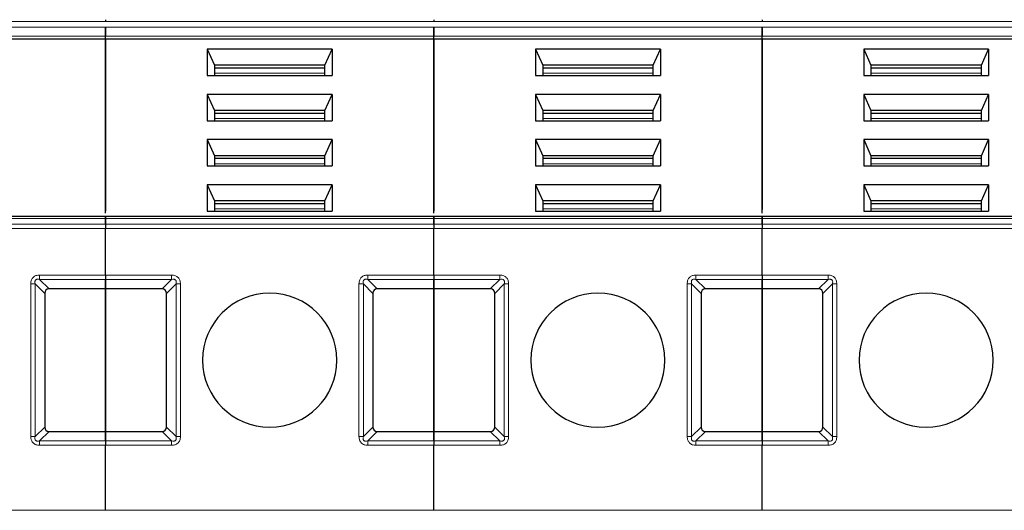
# Model space of a CAD drawing. Header units: millimetres. Extents: x 5 to 418, y 2 to 292.
# Tile 7 of 51: x 91 to 107, y 105 to 113. Entities that reach past the tile are written whole.
import ezdxf

# ---------------------------------------------------------------- set-up
doc = ezdxf.new("R2010")
doc.units = ezdxf.units.MM

msp = doc.modelspace()

# ---------------------------------------------------------------- linework, layer by layer
at = {"color": 7, "linetype": 'Continuous', "lineweight": 18}
for p, q in [((87.4572, 112.7225), (92.7572, 112.7225)), ((87.4572, 112.629), (92.7572, 112.629)), ((92.7572, 112.7225), (98.0572, 112.7225)), ((92.7572, 112.629), (98.0572, 112.629)), ((98.0572, 112.7225), (103.3572, 112.7225)), ((98.0572, 112.629), (103.3572, 112.629)), ((103.3572, 112.7225), (108.6572, 112.7225)), ((103.3572, 112.629), (108.6572, 112.629)), ((87.4572, 112.4876), (92.7572, 112.4876)), ((92.7572, 112.4876), (98.0572, 112.4876)), ((98.0572, 112.4876), (103.3572, 112.4876)), ((103.3572, 112.4876), (108.6572, 112.4876)), ((96.2989, 111.8866), (94.5155, 111.8866)), ((101.5989, 111.8866), (99.8155, 111.8866)), ((106.8989, 111.8866), (105.1155, 111.8866)), ((96.2989, 111.1559), (94.5155, 111.1559)), ((101.5989, 111.1559), (99.8155, 111.1559)), ((106.8989, 111.1559), (105.1155, 111.1559)), ((96.2989, 110.4252), (94.5155, 110.4252)), ((101.5989, 110.4252), (99.8155, 110.4252)), ((106.8989, 110.4252), (105.1155, 110.4252)), ((96.2989, 109.6945), (94.5155, 109.6945)), ((101.5989, 109.6945), (99.8155, 109.6945)), ((106.8989, 109.6945), (105.1155, 109.6945)), ((87.4572, 109.5413), (92.7572, 109.5413)), ((92.7572, 109.4478), (87.4572, 109.4478)), ((92.7572, 109.5413), (98.0572, 109.5413)), ((98.0572, 109.4478), (92.7572, 109.4478)), ((98.0572, 109.5413), (103.3572, 109.5413)), ((103.3572, 109.4478), (98.0572, 109.4478)), ((103.3572, 109.5413), (108.6572, 109.5413)), ((108.6572, 109.4478), (103.3572, 109.4478)), ((92.7572, 109.3771), (87.4572, 109.3771)), ((98.0572, 109.3771), (92.7572, 109.3771)), ((103.3572, 109.3771), (98.0572, 109.3771)), ((108.6572, 109.3771), (103.3572, 109.3771)), ((91.6905, 108.6266), (92.7572, 108.6266)), ((92.7572, 108.6266), (93.8239, 108.6266)), ((96.9905, 108.6266), (98.0572, 108.6266)), ((98.0572, 108.6266), (99.1239, 108.6266)), ((102.2905, 108.6266), (103.3572, 108.6266)), ((103.3572, 108.6266), (104.4239, 108.6266)), ((91.5491, 106.0185), (91.5491, 108.4852)), ((91.6198, 106.0185), (91.6198, 108.4852)), ((91.7739, 108.3311), (91.6198, 108.4852)), ((91.6905, 108.5559), (92.7572, 108.5559)), ((91.6905, 108.5559), (91.8446, 108.4018)), ((92.7572, 108.5559), (93.8239, 108.5559)), ((93.6698, 108.4018), (93.8239, 108.5559)), ((93.8946, 108.4852), (93.7405, 108.3311)), ((93.8946, 108.4852), (93.8946, 106.0185)), ((93.9653, 108.4852), (93.9653, 106.0185)), ((96.8491, 106.0185), (96.8491, 108.4852)), ((96.9198, 106.0185), (96.9198, 108.4852)), ((97.0739, 108.3311), (96.9198, 108.4852)), ((96.9905, 108.5559), (98.0572, 108.5559)), ((96.9905, 108.5559), (97.1446, 108.4018)), ((98.0572, 108.5559), (99.1239, 108.5559)), ((98.9698, 108.4018), (99.1239, 108.5559)), ((99.1946, 108.4852), (99.0405, 108.3311)), ((99.1946, 108.4852), (99.1946, 106.0185)), ((99.2653, 108.4852), (99.2653, 106.0185)), ((102.1491, 106.0185), (102.1491, 108.4852)), ((102.2198, 106.0185), (102.2198, 108.4852)), ((102.3739, 108.3311), (102.2198, 108.4852)), ((102.2905, 108.5559), (103.3572, 108.5559)), ((102.2905, 108.5559), (102.4446, 108.4018)), ((103.3572, 108.5559), (104.4239, 108.5559)), ((104.2698, 108.4018), (104.4239, 108.5559)), ((104.4946, 108.4852), (104.3405, 108.3311)), ((104.4946, 108.4852), (104.4946, 106.0185)), ((104.5653, 108.4852), (104.5653, 106.0185)), ((91.6198, 106.0185), (91.7739, 106.1725)), ((91.8446, 106.1018), (91.6905, 105.9478)), ((93.8239, 105.9478), (93.6698, 106.1018)), ((93.7405, 106.1725), (93.8946, 106.0185)), ((96.9198, 106.0185), (97.0739, 106.1725)), ((97.1446, 106.1018), (96.9905, 105.9478)), ((99.1239, 105.9478), (98.9698, 106.1018)), ((99.0405, 106.1725), (99.1946, 106.0185)), ((102.2198, 106.0185), (102.3739, 106.1725)), ((102.4446, 106.1018), (102.2905, 105.9478)), ((104.4239, 105.9478), (104.2698, 106.1018)), ((104.3405, 106.1725), (104.4946, 106.0185)), ((91.6905, 105.8771), (91.6905, 105.9478)), ((92.7572, 105.9478), (91.6905, 105.9478)), ((93.8239, 105.9478), (92.7572, 105.9478)), ((96.9905, 105.8771), (96.9905, 105.9478)), ((98.0572, 105.9478), (96.9905, 105.9478)), ((99.1239, 105.9478), (98.0572, 105.9478)), ((102.2905, 105.8771), (102.2905, 105.9478)), ((103.3572, 105.9478), (102.2905, 105.9478)), ((104.4239, 105.9478), (103.3572, 105.9478)), ((92.7572, 105.8771), (91.6905, 105.8771)), ((93.8239, 105.8771), (92.7572, 105.8771)), ((98.0572, 105.8771), (96.9905, 105.8771)), ((99.1239, 105.8771), (98.0572, 105.8771)), ((103.3572, 105.8771), (102.2905, 105.8771)), ((104.4239, 105.8771), (103.3572, 105.8771)), ((87.4572, 104.8268), (92.7572, 104.8268)), ((92.7572, 104.8268), (98.0572, 104.8268)), ((98.0572, 104.8268), (103.3572, 104.8268)), ((103.3572, 104.8268), (108.6572, 104.8268))]:
    msp.add_line(p, q, dxfattribs=at)
at = {"color": 7, "linetype": 'Continuous', "lineweight": 25}
for p, q in [((87.4572, 112.4405), (92.7572, 112.4405)), ((92.7572, 112.4405), (92.7572, 112.4876)), ((92.7572, 112.4405), (92.7572, 112.4876)), ((92.7572, 112.4405), (98.0572, 112.4405)), ((92.7572, 109.6289), (92.7572, 112.4405)), ((92.7572, 112.4405), (92.7572, 109.658)), ((98.0572, 112.4405), (98.0572, 112.4876)), ((98.0572, 112.4405), (98.0572, 112.4876)), ((98.0572, 112.4405), (103.3572, 112.4405)), ((98.0572, 109.6289), (98.0572, 112.4405)), ((98.0572, 112.4405), (98.0572, 109.658)), ((103.3572, 112.4405), (103.3572, 112.4876)), ((103.3572, 112.4405), (103.3572, 112.4876)), ((103.3572, 112.4405), (103.3572, 109.6873)), ((103.3572, 112.4405), (108.6572, 112.4405)), ((103.3572, 109.6289), (103.3572, 112.4405)), ((94.3989, 112.2754), (94.3989, 111.8513)), ((96.4154, 112.2754), (94.3989, 112.2754)), ((94.3989, 112.2754), (94.5155, 112.0162)), ((96.2989, 112.0162), (96.4154, 112.2754)), ((96.4154, 112.2754), (96.4154, 111.8513)), ((99.6989, 112.2754), (99.6989, 111.8513)), ((101.7154, 112.2754), (99.6989, 112.2754)), ((99.6989, 112.2754), (99.8155, 112.0162)), ((101.5989, 112.0162), (101.7154, 112.2754)), ((101.7154, 112.2754), (101.7154, 111.8513)), ((104.9989, 112.2754), (104.9989, 111.8513)), ((107.0154, 112.2754), (104.9989, 112.2754)), ((104.9989, 112.2754), (105.1155, 112.0162)), ((106.8989, 112.0162), (107.0154, 112.2754)), ((107.0154, 112.2754), (107.0154, 111.8513)), ((94.5155, 112.0162), (94.5155, 111.8513)), ((96.2989, 112.0162), (94.5155, 112.0162)), ((96.2989, 111.969), (94.5155, 111.969)), ((96.2989, 111.8513), (96.2989, 112.0162)), ((99.8155, 112.0162), (99.8155, 111.8513)), ((101.5989, 112.0162), (99.8155, 112.0162)), ((101.5989, 111.969), (99.8155, 111.969)), ((101.5989, 111.8513), (101.5989, 112.0162)), ((105.1155, 112.0162), (105.1155, 111.8513)), ((106.8989, 112.0162), (105.1155, 112.0162)), ((106.8989, 111.969), (105.1155, 111.969)), ((106.8989, 111.8513), (106.8989, 112.0162)), ((94.3989, 111.8513), (96.4154, 111.8513)), ((99.6989, 111.8513), (101.7154, 111.8513)), ((104.9989, 111.8513), (107.0154, 111.8513)), ((94.3989, 111.5447), (94.3989, 111.1206)), ((96.4154, 111.5447), (94.3989, 111.5447)), ((94.3989, 111.5447), (94.5155, 111.2855)), ((96.2989, 111.2855), (96.4154, 111.5447)), ((96.4154, 111.5447), (96.4154, 111.1206)), ((99.6989, 111.5447), (99.6989, 111.1206)), ((101.7154, 111.5447), (99.6989, 111.5447)), ((99.6989, 111.5447), (99.8155, 111.2855)), ((101.5989, 111.2855), (101.7154, 111.5447)), ((101.7154, 111.5447), (101.7154, 111.1206)), ((104.9989, 111.5447), (104.9989, 111.1206)), ((107.0154, 111.5447), (104.9989, 111.5447)), ((104.9989, 111.5447), (105.1155, 111.2855)), ((106.8989, 111.2855), (107.0154, 111.5447)), ((107.0154, 111.5447), (107.0154, 111.1206)), ((94.5155, 111.2855), (94.5155, 111.1206)), ((96.2989, 111.2855), (94.5155, 111.2855)), ((96.2989, 111.2384), (94.5155, 111.2384)), ((96.2989, 111.1206), (96.2989, 111.2855)), ((99.8155, 111.2855), (99.8155, 111.1206)), ((101.5989, 111.2855), (99.8155, 111.2855)), ((101.5989, 111.2384), (99.8155, 111.2384)), ((101.5989, 111.1206), (101.5989, 111.2855)), ((105.1155, 111.2855), (105.1155, 111.1206)), ((106.8989, 111.2855), (105.1155, 111.2855)), ((106.8989, 111.2384), (105.1155, 111.2384)), ((106.8989, 111.1206), (106.8989, 111.2855)), ((94.3989, 111.1206), (96.4154, 111.1206)), ((99.6989, 111.1206), (101.7154, 111.1206)), ((104.9989, 111.1206), (107.0154, 111.1206)), ((94.3989, 110.814), (94.3989, 110.3899)), ((96.4154, 110.814), (94.3989, 110.814)), ((94.3989, 110.814), (94.5155, 110.5548)), ((96.2989, 110.5548), (96.4154, 110.814)), ((96.4154, 110.814), (96.4154, 110.3899)), ((99.6989, 110.814), (99.6989, 110.3899)), ((101.7154, 110.814), (99.6989, 110.814)), ((99.6989, 110.814), (99.8155, 110.5548)), ((101.5989, 110.5548), (101.7154, 110.814)), ((101.7154, 110.814), (101.7154, 110.3899)), ((104.9989, 110.814), (104.9989, 110.3899)), ((107.0154, 110.814), (104.9989, 110.814)), ((104.9989, 110.814), (105.1155, 110.5548)), ((106.8989, 110.5548), (107.0154, 110.814)), ((107.0154, 110.814), (107.0154, 110.3899)), ((94.5155, 110.5548), (94.5155, 110.3899)), ((96.2989, 110.5548), (94.5155, 110.5548)), ((96.2989, 110.5077), (94.5155, 110.5077)), ((96.2989, 110.3899), (96.2989, 110.5548)), ((99.8155, 110.5548), (99.8155, 110.3899)), ((101.5989, 110.5548), (99.8155, 110.5548)), ((101.5989, 110.5077), (99.8155, 110.5077)), ((101.5989, 110.3899), (101.5989, 110.5548)), ((105.1155, 110.5548), (105.1155, 110.3899)), ((106.8989, 110.5548), (105.1155, 110.5548)), ((106.8989, 110.5077), (105.1155, 110.5077)), ((106.8989, 110.3899), (106.8989, 110.5548)), ((94.3989, 110.3899), (96.4154, 110.3899)), ((99.6989, 110.3899), (101.7154, 110.3899)), ((104.9989, 110.3899), (107.0154, 110.3899)), ((94.3989, 110.0834), (94.3989, 109.6592)), ((96.4154, 110.0834), (94.3989, 110.0834)), ((94.3989, 110.0834), (94.5155, 109.8242)), ((96.2989, 109.8242), (96.4154, 110.0834)), ((96.4154, 110.0834), (96.4154, 109.6592)), ((99.6989, 110.0834), (99.6989, 109.6592)), ((101.7154, 110.0834), (99.6989, 110.0834)), ((99.6989, 110.0834), (99.8155, 109.8242)), ((101.5989, 109.8242), (101.7154, 110.0834)), ((101.7154, 110.0834), (101.7154, 109.6592)), ((104.9989, 110.0834), (104.9989, 109.6592)), ((107.0154, 110.0834), (104.9989, 110.0834)), ((104.9989, 110.0834), (105.1155, 109.8242)), ((106.8989, 109.8242), (107.0154, 110.0834)), ((107.0154, 110.0834), (107.0154, 109.6592)), ((94.5155, 109.8242), (94.5155, 109.6592)), ((96.2989, 109.8242), (94.5155, 109.8242)), ((96.2989, 109.777), (94.5155, 109.777)), ((96.2989, 109.6592), (96.2989, 109.8242)), ((99.8155, 109.8242), (99.8155, 109.6592)), ((101.5989, 109.8242), (99.8155, 109.8242)), ((101.5989, 109.777), (99.8155, 109.777)), ((101.5989, 109.6592), (101.5989, 109.8242)), ((105.1155, 109.8242), (105.1155, 109.6592)), ((106.8989, 109.8242), (105.1155, 109.8242)), ((106.8989, 109.777), (105.1155, 109.777)), ((106.8989, 109.6592), (106.8989, 109.8242)), ((92.7572, 109.5706), (87.4572, 109.5706)), ((98.0572, 109.5706), (92.7572, 109.5706)), ((94.3989, 109.6592), (96.4154, 109.6592)), ((103.3572, 109.5706), (98.0572, 109.5706)), ((99.6989, 109.6592), (101.7154, 109.6592)), ((108.6572, 109.5706), (103.3572, 109.5706)), ((104.9989, 109.6592), (107.0154, 109.6592)), ((92.7572, 109.5413), (92.7572, 109.4478)), ((92.7572, 109.4478), (92.7572, 109.5413)), ((98.0572, 109.5413), (98.0572, 109.4478)), ((98.0572, 109.4478), (98.0572, 109.5413)), ((103.3572, 109.4478), (103.3572, 109.5413)), ((103.3572, 109.5413), (103.3572, 109.4478)), ((92.7572, 108.6266), (92.7572, 109.3771)), ((92.7572, 108.6266), (92.7572, 109.3771)), ((98.0572, 108.6266), (98.0572, 109.3771)), ((98.0572, 108.6266), (98.0572, 109.3771)), ((103.3572, 108.6266), (103.3572, 109.3771)), ((103.3572, 108.6266), (103.3572, 109.3771)), ((92.7572, 108.5559), (92.7572, 108.4018)), ((92.7572, 108.4018), (92.7572, 108.5559)), ((98.0572, 108.5559), (98.0572, 108.4018)), ((98.0572, 108.4018), (98.0572, 108.5559)), ((103.3572, 108.4018), (103.3572, 108.5559)), ((103.3572, 108.5559), (103.3572, 108.4018)), ((91.7739, 108.3311), (91.7739, 106.1725)), ((92.7572, 108.4018), (91.8446, 108.4018)), ((93.6698, 108.4018), (92.7572, 108.4018)), ((92.7572, 106.1018), (92.7572, 108.4018)), ((92.7572, 108.4018), (92.7572, 106.1018)), ((93.7405, 106.1725), (93.7405, 108.3311)), ((97.0739, 108.3311), (97.0739, 106.1725)), ((98.0572, 108.4018), (97.1446, 108.4018)), ((98.9698, 108.4018), (98.0572, 108.4018)), ((98.0572, 106.1018), (98.0572, 108.4018)), ((98.0572, 108.4018), (98.0572, 106.1018)), ((99.0405, 106.1725), (99.0405, 108.3311)), ((102.3739, 108.3311), (102.3739, 106.1725)), ((103.3572, 108.4018), (102.4446, 108.4018)), ((103.3572, 108.4018), (103.3572, 106.1018)), ((104.2698, 108.4018), (103.3572, 108.4018)), ((103.3572, 106.1018), (103.3572, 108.4018)), ((104.3405, 106.1725), (104.3405, 108.3311)), ((91.8446, 106.1018), (92.7572, 106.1018)), ((92.7572, 106.1018), (93.6698, 106.1018)), ((92.7572, 106.1018), (92.7572, 105.9478)), ((92.7572, 105.9478), (92.7572, 106.1018)), ((97.1446, 106.1018), (98.0572, 106.1018)), ((98.0572, 106.1018), (98.9698, 106.1018)), ((98.0572, 106.1018), (98.0572, 105.9478)), ((98.0572, 105.9478), (98.0572, 106.1018)), ((102.4446, 106.1018), (103.3572, 106.1018)), ((103.3572, 105.9478), (103.3572, 106.1018)), ((103.3572, 106.1018), (104.2698, 106.1018)), ((103.3572, 106.1018), (103.3572, 105.9478)), ((92.7572, 104.8268), (92.7572, 105.8771)), ((92.7572, 104.8268), (92.7572, 105.8771)), ((98.0572, 104.8268), (98.0572, 105.8771)), ((98.0572, 104.8268), (98.0572, 105.8771)), ((103.3572, 104.8268), (103.3572, 105.8771)), ((103.3572, 104.8268), (103.3572, 105.8771))]:
    msp.add_line(p, q, dxfattribs=at)
for centre, start, end in [((95.4072, 107.2518), 90, 270), ((95.4072, 107.2518), 270, 90), ((100.7072, 107.2518), 90, 270), ((100.7072, 107.2518), 270, 90), ((106.0072, 107.2518), 90, 270), ((106.0072, 107.2518), 270, 90)]:
    msp.add_arc(centre, 1.0833, start, end, dxfattribs=at)
for centre, major_axis, start_param, end_param in [((91.9153, 108.2604), (-0.1225, 0.1225), 5.7595865, 6.8067841), ((93.5991, 108.2604), (0.1225, 0.1225), 5.7595865, 6.8067841), ((97.2153, 108.2604), (-0.1225, 0.1225), 5.7595865, 6.8067841), ((98.8991, 108.2604), (0.1225, 0.1225), 5.7595865, 6.8067841), ((102.5153, 108.2604), (-0.1225, 0.1225), 5.7595865, 6.8067841), ((104.1991, 108.2604), (0.1225, 0.1225), 5.7595865, 6.8067841), ((91.9153, 106.2433), (0.1225, 0.1225), 2.6179939, 3.6651914), ((93.5991, 106.2433), (0.1225, -0.1225), 5.7595865, 6.8067841), ((97.2153, 106.2433), (0.1225, 0.1225), 2.6179939, 3.6651914), ((98.8991, 106.2433), (0.1225, -0.1225), 5.7595865, 6.8067841), ((102.5153, 106.2433), (0.1225, 0.1225), 2.6179939, 3.6651914), ((104.1991, 106.2433), (0.1225, -0.1225), 5.7595865, 6.8067841)]:
    msp.add_ellipse(centre, major_axis=major_axis, ratio=0.5773503, start_param=start_param, end_param=end_param, dxfattribs=at)
for points in [[(92.7572, 112.7518), (92.7572, 112.7515), (92.7572, 112.7507), (92.7572, 112.7447), (92.7572, 112.7356), (92.7572, 112.7269), (92.7572, 112.7225)], [(92.7572, 112.7518), (92.7572, 112.7515), (92.7572, 112.7507), (92.7572, 112.7447), (92.7572, 112.7356), (92.7572, 112.7269), (92.7572, 112.7225)], [(98.0572, 112.7518), (98.0572, 112.7515), (98.0572, 112.7507), (98.0572, 112.7447), (98.0572, 112.7356), (98.0572, 112.7269), (98.0572, 112.7225)], [(98.0572, 112.7518), (98.0572, 112.7515), (98.0572, 112.7507), (98.0572, 112.7447), (98.0572, 112.7356), (98.0572, 112.7269), (98.0572, 112.7225)], [(103.3572, 112.7518), (103.3572, 112.7515), (103.3572, 112.7507), (103.3572, 112.7447), (103.3572, 112.7356), (103.3572, 112.7269), (103.3572, 112.7225)], [(103.3572, 112.7518), (103.3572, 112.7515), (103.3572, 112.7507), (103.3572, 112.7447), (103.3572, 112.7356), (103.3572, 112.7269), (103.3572, 112.7225)], [(92.7572, 112.629), (92.7572, 112.6187), (92.7572, 112.598), (92.7572, 112.5583), (92.7572, 112.5186), (92.7572, 112.4979), (92.7572, 112.4876)], [(92.7572, 112.4876), (92.7572, 112.4979), (92.7572, 112.5186), (92.7572, 112.5583), (92.7572, 112.598), (92.7572, 112.6187), (92.7572, 112.629)], [(98.0572, 112.629), (98.0572, 112.6187), (98.0572, 112.598), (98.0572, 112.5583), (98.0572, 112.5186), (98.0572, 112.4979), (98.0572, 112.4876)], [(98.0572, 112.4876), (98.0572, 112.4979), (98.0572, 112.5186), (98.0572, 112.5583), (98.0572, 112.598), (98.0572, 112.6187), (98.0572, 112.629)], [(103.3572, 112.4876), (103.3572, 112.4979), (103.3572, 112.5186), (103.3572, 112.5583), (103.3572, 112.598), (103.3572, 112.6187), (103.3572, 112.629)], [(103.3572, 112.629), (103.3572, 112.6187), (103.3572, 112.598), (103.3572, 112.5583), (103.3572, 112.5186), (103.3572, 112.4979), (103.3572, 112.4876)], [(92.7572, 109.5706), (92.7572, 109.5692), (92.7572, 109.5665), (92.7572, 109.5497), (92.7572, 109.5413)], [(92.7572, 109.5413), (92.7572, 109.5497), (92.7572, 109.5665), (92.7572, 109.5692), (92.7572, 109.5706)], [(98.0572, 109.5706), (98.0572, 109.5692), (98.0572, 109.5665), (98.0572, 109.5497), (98.0572, 109.5413)], [(98.0572, 109.5413), (98.0572, 109.5497), (98.0572, 109.5665), (98.0572, 109.5692), (98.0572, 109.5706)], [(103.3572, 109.5413), (103.3572, 109.5497), (103.3572, 109.5665), (103.3572, 109.5692), (103.3572, 109.5706)], [(103.3572, 109.5706), (103.3572, 109.5692), (103.3572, 109.5665), (103.3572, 109.5497), (103.3572, 109.5413)], [(92.7572, 109.4478), (92.7572, 109.4429), (92.7572, 109.4331), (92.7572, 109.4156), (92.7572, 109.3967), (92.7572, 109.3836), (92.7572, 109.3771)], [(92.7572, 109.4478), (92.7572, 109.4429), (92.7572, 109.4331), (92.7572, 109.4156), (92.7572, 109.3967), (92.7572, 109.3836), (92.7572, 109.3771)], [(98.0572, 109.4478), (98.0572, 109.4429), (98.0572, 109.4331), (98.0572, 109.4156), (98.0572, 109.3967), (98.0572, 109.3836), (98.0572, 109.3771)], [(98.0572, 109.4478), (98.0572, 109.4429), (98.0572, 109.4331), (98.0572, 109.4156), (98.0572, 109.3967), (98.0572, 109.3836), (98.0572, 109.3771)], [(103.3572, 109.4478), (103.3572, 109.4429), (103.3572, 109.4331), (103.3572, 109.4156), (103.3572, 109.3967), (103.3572, 109.3836), (103.3572, 109.3771)], [(103.3572, 109.4478), (103.3572, 109.4429), (103.3572, 109.4331), (103.3572, 109.4156), (103.3572, 109.3967), (103.3572, 109.3836), (103.3572, 109.3771)], [(92.7572, 108.6266), (92.7572, 108.62), (92.7572, 108.6069), (92.7572, 108.5881), (92.7572, 108.5705), (92.7572, 108.5608), (92.7572, 108.5559)], [(92.7572, 108.6266), (92.7572, 108.62), (92.7572, 108.6069), (92.7572, 108.5881), (92.7572, 108.5705), (92.7572, 108.5608), (92.7572, 108.5559)], [(98.0572, 108.6266), (98.0572, 108.62), (98.0572, 108.6069), (98.0572, 108.5881), (98.0572, 108.5705), (98.0572, 108.5608), (98.0572, 108.5559)], [(98.0572, 108.6266), (98.0572, 108.62), (98.0572, 108.6069), (98.0572, 108.5881), (98.0572, 108.5705), (98.0572, 108.5608), (98.0572, 108.5559)], [(103.3572, 108.6266), (103.3572, 108.62), (103.3572, 108.6069), (103.3572, 108.5881), (103.3572, 108.5705), (103.3572, 108.5608), (103.3572, 108.5559)], [(103.3572, 108.6266), (103.3572, 108.62), (103.3572, 108.6069), (103.3572, 108.5881), (103.3572, 108.5705), (103.3572, 108.5608), (103.3572, 108.5559)], [(92.7572, 105.9478), (92.7572, 105.9429), (92.7572, 105.9331), (92.7572, 105.9156), (92.7572, 105.8967), (92.7572, 105.8836), (92.7572, 105.8771)], [(92.7572, 105.9478), (92.7572, 105.9429), (92.7572, 105.9331), (92.7572, 105.9156), (92.7572, 105.8967), (92.7572, 105.8836), (92.7572, 105.8771)], [(98.0572, 105.9478), (98.0572, 105.9429), (98.0572, 105.9331), (98.0572, 105.9156), (98.0572, 105.8967), (98.0572, 105.8836), (98.0572, 105.8771)], [(98.0572, 105.9478), (98.0572, 105.9429), (98.0572, 105.9331), (98.0572, 105.9156), (98.0572, 105.8967), (98.0572, 105.8836), (98.0572, 105.8771)], [(103.3572, 105.9478), (103.3572, 105.9429), (103.3572, 105.9331), (103.3572, 105.9156), (103.3572, 105.8967), (103.3572, 105.8836), (103.3572, 105.8771)], [(103.3572, 105.9478), (103.3572, 105.9429), (103.3572, 105.9331), (103.3572, 105.9156), (103.3572, 105.8967), (103.3572, 105.8836), (103.3572, 105.8771)]]:
    msp.add_open_spline(points, degree=3, dxfattribs=at)
at = {"color": 7, "linetype": 'Continuous', "lineweight": 18}
for points, knots in [([(91.5491, 108.4852), (91.5508, 108.5067), (91.5531, 108.5368), (91.5717, 108.5716), (91.5891, 108.5914), (91.6096, 108.6076), (91.6428, 108.6231), (91.6708, 108.6252), (91.6905, 108.6266)], [0, 0, 0, 0, 0.2823256, 0.3956386, 0.5177702, 0.6311071, 0.7404354, 1, 1, 1, 1]), ([(93.8239, 108.6266), (93.8454, 108.6249), (93.8755, 108.6226), (93.9103, 108.604), (93.9301, 108.5866), (93.9462, 108.5661), (93.9618, 108.5329), (93.9639, 108.5049), (93.9653, 108.4852)], [0, 0, 0, 0, 0.2823256, 0.3956386, 0.5177703, 0.6311071, 0.7404354, 1, 1, 1, 1]), ([(96.8491, 108.4852), (96.8508, 108.5067), (96.8531, 108.5368), (96.8717, 108.5716), (96.8891, 108.5914), (96.9096, 108.6076), (96.9428, 108.6231), (96.9708, 108.6252), (96.9905, 108.6266)], [0, 0, 0, 0, 0.28232556, 0.3956386, 0.51777025, 0.63110711, 0.74043539, 1, 1, 1, 1]), ([(99.1239, 108.6266), (99.1454, 108.6249), (99.1755, 108.6226), (99.2103, 108.604), (99.2301, 108.5866), (99.2462, 108.5661), (99.2618, 108.5329), (99.2639, 108.5049), (99.2653, 108.4852)], [0, 0, 0, 0, 0.28232556, 0.39563861, 0.51777026, 0.63110712, 0.7404354, 1, 1, 1, 1]), ([(102.1491, 108.4852), (102.1508, 108.5067), (102.1531, 108.5368), (102.1717, 108.5716), (102.1891, 108.5914), (102.2096, 108.6076), (102.2428, 108.6231), (102.2708, 108.6252), (102.2905, 108.6266)], [0, 0, 0, 0, 0.28232556, 0.3956386, 0.51777025, 0.63110711, 0.74043539, 1, 1, 1, 1]), ([(104.4239, 108.6266), (104.4454, 108.6249), (104.4755, 108.6226), (104.5103, 108.604), (104.5301, 108.5866), (104.5462, 108.5661), (104.5618, 108.5329), (104.5639, 108.5049), (104.5653, 108.4852)], [0, 0, 0, 0, 0.2823256, 0.3956386, 0.5177703, 0.6311071, 0.7404354, 1, 1, 1, 1]), ([(91.6198, 108.4852), (91.6172, 108.4978), (91.6135, 108.5154), (91.6198, 108.5383), (91.6293, 108.5502), (91.6421, 108.5577), (91.6631, 108.5615), (91.6792, 108.5582), (91.6905, 108.5559)], [0, 0, 0, 0, 0.2915567, 0.4094353, 0.5237228, 0.6250088, 0.734944, 1, 1, 1, 1]), ([(93.8239, 108.5559), (93.8364, 108.5585), (93.8541, 108.5622), (93.877, 108.5558), (93.8889, 108.5463), (93.8964, 108.5336), (93.9002, 108.5126), (93.8969, 108.4965), (93.8946, 108.4852)], [0, 0, 0, 0, 0.2915567, 0.4094353, 0.5237228, 0.6250088, 0.734944, 1, 1, 1, 1]), ([(96.9198, 108.4852), (96.9172, 108.4978), (96.9135, 108.5154), (96.9198, 108.5383), (96.9293, 108.5502), (96.9421, 108.5577), (96.9631, 108.5615), (96.9792, 108.5582), (96.9905, 108.5559)], [0, 0, 0, 0, 0.2915567, 0.4094353, 0.5237228, 0.6250088, 0.734944, 1, 1, 1, 1]), ([(99.1239, 108.5559), (99.1364, 108.5585), (99.1541, 108.5622), (99.177, 108.5558), (99.1889, 108.5463), (99.1964, 108.5336), (99.2002, 108.5126), (99.1969, 108.4965), (99.1946, 108.4852)], [0, 0, 0, 0, 0.2915567, 0.4094353, 0.5237228, 0.6250088, 0.734944, 1, 1, 1, 1]), ([(102.2198, 108.4852), (102.2172, 108.4978), (102.2135, 108.5154), (102.2198, 108.5383), (102.2293, 108.5502), (102.2421, 108.5577), (102.2631, 108.5615), (102.2792, 108.5582), (102.2905, 108.5559)], [0, 0, 0, 0, 0.2915567, 0.4094353, 0.5237228, 0.6250088, 0.734944, 1, 1, 1, 1]), ([(104.4239, 108.5559), (104.4364, 108.5585), (104.4541, 108.5622), (104.477, 108.5558), (104.4889, 108.5463), (104.4964, 108.5336), (104.5002, 108.5126), (104.4969, 108.4965), (104.4946, 108.4852)], [0, 0, 0, 0, 0.2915567, 0.4094353, 0.5237228, 0.6250088, 0.734944, 1, 1, 1, 1]), ([(91.6905, 105.8771), (91.6704, 105.8786), (91.6411, 105.8807), (91.6068, 105.8979), (91.5862, 105.9144), (91.57, 105.935), (91.553, 105.9687), (91.5507, 105.998), (91.5491, 106.0185)], [0, 0, 0, 0, 0.2646181, 0.3849548, 0.5040288, 0.613968, 0.7305828, 1, 1, 1, 1]), ([(91.6905, 105.9478), (91.678, 105.9453), (91.6608, 105.9419), (91.6391, 105.9473), (91.6275, 105.9549), (91.6196, 105.9664), (91.6141, 105.9882), (91.6174, 106.0058), (91.6198, 106.0185)], [0, 0, 0, 0, 0.288782, 0.3996105, 0.4976777, 0.5951187, 0.7063928, 1, 1, 1, 1]), ([(93.8946, 106.0185), (93.8972, 106.0059), (93.9009, 105.9882), (93.8945, 105.9654), (93.885, 105.9534), (93.8723, 105.9459), (93.8513, 105.9422), (93.8352, 105.9455), (93.8239, 105.9478)], [0, 0, 0, 0, 0.29155666, 0.40943532, 0.52372283, 0.62500884, 0.73494402, 1, 1, 1, 1]), ([(93.9653, 106.0185), (93.9636, 105.997), (93.9613, 105.9668), (93.9427, 105.932), (93.9253, 105.9123), (93.9048, 105.8961), (93.8716, 105.8805), (93.8436, 105.8785), (93.8239, 105.8771)], [0, 0, 0, 0, 0.2823256, 0.3956386, 0.5177702, 0.6311071, 0.7404354, 1, 1, 1, 1]), ([(96.9905, 105.8771), (96.9704, 105.8786), (96.9411, 105.8807), (96.9068, 105.8979), (96.8862, 105.9144), (96.87, 105.935), (96.853, 105.9687), (96.8507, 105.998), (96.8491, 106.0185)], [0, 0, 0, 0, 0.2646181, 0.3849548, 0.5040288, 0.613968, 0.7305828, 1, 1, 1, 1]), ([(96.9905, 105.9478), (96.978, 105.9453), (96.9608, 105.9419), (96.9391, 105.9473), (96.9275, 105.9549), (96.9196, 105.9664), (96.9141, 105.9882), (96.9174, 106.0058), (96.9198, 106.0185)], [0, 0, 0, 0, 0.288782, 0.3996105, 0.4976777, 0.5951187, 0.7063928, 1, 1, 1, 1]), ([(99.1946, 106.0185), (99.1972, 106.0059), (99.2009, 105.9882), (99.1945, 105.9654), (99.185, 105.9534), (99.1723, 105.9459), (99.1513, 105.9422), (99.1352, 105.9455), (99.1239, 105.9478)], [0, 0, 0, 0, 0.29155666, 0.40943532, 0.52372283, 0.62500884, 0.73494402, 1, 1, 1, 1]), ([(99.2653, 106.0185), (99.2636, 105.997), (99.2613, 105.9668), (99.2427, 105.932), (99.2253, 105.9123), (99.2048, 105.8961), (99.1716, 105.8805), (99.1436, 105.8785), (99.1239, 105.8771)], [0, 0, 0, 0, 0.2823256, 0.3956386, 0.5177702, 0.6311071, 0.7404354, 1, 1, 1, 1]), ([(102.2905, 105.8771), (102.2704, 105.8786), (102.2411, 105.8807), (102.2068, 105.8979), (102.1862, 105.9144), (102.17, 105.935), (102.153, 105.9687), (102.1507, 105.998), (102.1491, 106.0185)], [0, 0, 0, 0, 0.2646181, 0.3849548, 0.5040288, 0.613968, 0.7305828, 1, 1, 1, 1]), ([(102.2905, 105.9478), (102.278, 105.9453), (102.2608, 105.9419), (102.2391, 105.9473), (102.2275, 105.9549), (102.2196, 105.9664), (102.2141, 105.9882), (102.2174, 106.0058), (102.2198, 106.0185)], [0, 0, 0, 0, 0.288782, 0.3996105, 0.4976777, 0.5951187, 0.7063928, 1, 1, 1, 1]), ([(104.4946, 106.0185), (104.4972, 106.0059), (104.5009, 105.9882), (104.4945, 105.9654), (104.485, 105.9534), (104.4723, 105.9459), (104.4513, 105.9422), (104.4352, 105.9455), (104.4239, 105.9478)], [0, 0, 0, 0, 0.2915567, 0.4094353, 0.5237228, 0.6250088, 0.734944, 1, 1, 1, 1]), ([(104.5653, 106.0185), (104.5636, 105.997), (104.5613, 105.9668), (104.5427, 105.932), (104.5253, 105.9123), (104.5048, 105.8961), (104.4716, 105.8805), (104.4436, 105.8785), (104.4239, 105.8771)], [0, 0, 0, 0, 0.2823256, 0.3956386, 0.5177702, 0.6311071, 0.7404354, 1, 1, 1, 1])]:
    msp.add_open_spline(points, degree=3, knots=knots, dxfattribs=at)
for points in [[(91.6905, 108.5559), (91.6905, 108.5608), (91.6905, 108.5705), (91.6905, 108.5881), (91.6905, 108.6069), (91.6905, 108.62), (91.6905, 108.6266)], [(93.8239, 108.6266), (93.8239, 108.62), (93.8239, 108.6069), (93.8239, 108.5881), (93.8239, 108.5705), (93.8239, 108.5608), (93.8239, 108.5559)], [(96.9905, 108.5559), (96.9905, 108.5608), (96.9905, 108.5705), (96.9905, 108.5881), (96.9905, 108.6069), (96.9905, 108.62), (96.9905, 108.6266)], [(99.1239, 108.6266), (99.1239, 108.62), (99.1239, 108.6069), (99.1239, 108.5881), (99.1239, 108.5705), (99.1239, 108.5608), (99.1239, 108.5559)], [(102.2905, 108.5559), (102.2905, 108.5608), (102.2905, 108.5705), (102.2905, 108.5881), (102.2905, 108.6069), (102.2905, 108.62), (102.2905, 108.6266)], [(104.4239, 108.6266), (104.4239, 108.62), (104.4239, 108.6069), (104.4239, 108.5881), (104.4239, 108.5705), (104.4239, 108.5608), (104.4239, 108.5559)], [(91.5491, 108.4852), (91.5556, 108.4852), (91.5687, 108.4852), (91.5876, 108.4852), (91.6051, 108.4852), (91.6149, 108.4852), (91.6198, 108.4852)], [(93.9653, 108.4852), (93.9587, 108.4852), (93.9456, 108.4852), (93.9268, 108.4852), (93.9092, 108.4852), (93.8995, 108.4852), (93.8946, 108.4852)], [(96.8491, 108.4852), (96.8556, 108.4852), (96.8687, 108.4852), (96.8876, 108.4852), (96.9051, 108.4852), (96.9149, 108.4852), (96.9198, 108.4852)], [(99.2653, 108.4852), (99.2587, 108.4852), (99.2456, 108.4852), (99.2268, 108.4852), (99.2092, 108.4852), (99.1995, 108.4852), (99.1946, 108.4852)], [(102.1491, 108.4852), (102.1556, 108.4852), (102.1687, 108.4852), (102.1876, 108.4852), (102.2051, 108.4852), (102.2149, 108.4852), (102.2198, 108.4852)], [(104.5653, 108.4852), (104.5587, 108.4852), (104.5456, 108.4852), (104.5268, 108.4852), (104.5092, 108.4852), (104.4995, 108.4852), (104.4946, 108.4852)], [(91.5491, 106.0185), (91.5556, 106.0185), (91.5687, 106.0185), (91.5876, 106.0185), (91.6051, 106.0185), (91.6149, 106.0185), (91.6198, 106.0185)], [(93.8239, 105.9478), (93.8239, 105.9429), (93.8239, 105.9331), (93.8239, 105.9156), (93.8239, 105.8967), (93.8239, 105.8836), (93.8239, 105.8771)], [(93.9653, 106.0185), (93.9587, 106.0185), (93.9456, 106.0185), (93.9268, 106.0185), (93.9092, 106.0185), (93.8995, 106.0185), (93.8946, 106.0185)], [(96.8491, 106.0185), (96.8556, 106.0185), (96.8687, 106.0185), (96.8876, 106.0185), (96.9051, 106.0185), (96.9149, 106.0185), (96.9198, 106.0185)], [(99.1239, 105.9478), (99.1239, 105.9429), (99.1239, 105.9331), (99.1239, 105.9156), (99.1239, 105.8967), (99.1239, 105.8836), (99.1239, 105.8771)], [(99.2653, 106.0185), (99.2587, 106.0185), (99.2456, 106.0185), (99.2268, 106.0185), (99.2092, 106.0185), (99.1995, 106.0185), (99.1946, 106.0185)], [(102.1491, 106.0185), (102.1556, 106.0185), (102.1687, 106.0185), (102.1876, 106.0185), (102.2051, 106.0185), (102.2149, 106.0185), (102.2198, 106.0185)], [(104.4239, 105.9478), (104.4239, 105.9429), (104.4239, 105.9331), (104.4239, 105.9156), (104.4239, 105.8967), (104.4239, 105.8836), (104.4239, 105.8771)], [(104.5653, 106.0185), (104.5587, 106.0185), (104.5456, 106.0185), (104.5268, 106.0185), (104.5092, 106.0185), (104.4995, 106.0185), (104.4946, 106.0185)]]:
    msp.add_open_spline(points, degree=3, dxfattribs=at)

doc.saveas('drawing.dxf')
